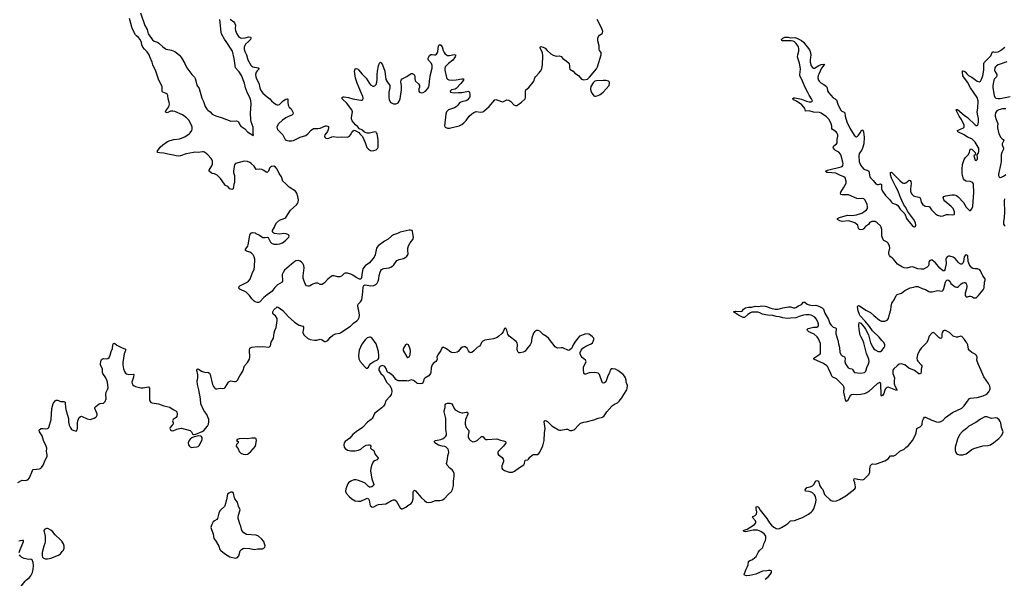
# Model space of a CAD drawing. Header units: inches. Extents: x 1835039 to 2027607, y 642849 to 774141.
# Tile 12 of 113: x 1879225 to 1897143, y 653723 to 663888. Entities that reach past the tile are written whole.
import ezdxf

# ---------------------------------------------------------------- set-up
doc = ezdxf.new("R2010")
doc.units = ezdxf.units.IN
doc.header["$MEASUREMENT"] = 0
for name, color, linetype in [('B8675', 7, 'Continuous'), ('B8685', 7, 'Continuous'), ('B8686', 7, 'Continuous'), ('B8695', 7, 'Continuous'), ('B8696', 7, 'Continuous')]:
    doc.layers.add(name, color=color, linetype=linetype)

msp = doc.modelspace()

# ---------------------------------------------------------------- linework, layer by layer
at = {"layer": 'B8675', "color": 6, "elevation": 400}
for points in [[(1879190, 655466), (1879270, 655509), (1879330, 655504), (1879350, 655506), (1879370, 655514), (1879401, 655550), (1879457, 655683), (1879470, 655702), (1879530, 655712), (1879587, 655713), (1879601, 655719), (1879622, 655738), (1879650, 655782), (1879687, 655873), (1879723, 655937), (1879724, 655970), (1879712, 656030), (1879716, 656090), (1879707, 656130), (1879656, 656230), (1879635, 656315), (1879587, 656390), (1879582, 656418), (1879588, 656432), (1879613, 656447), (1879650, 656450), (1879690, 656444), (1879730, 656446), (1879745, 656455), (1879758, 656470), (1879798, 656610), (1879812, 656810), (1879836, 656904), (1879850, 656930), (1879870, 656951), (1879890, 656962), (1879910, 656964), (1879930, 656960), (1879970, 656942), (1880000, 656942)], [(1880000, 654387), (1879998, 654390), (1879970, 654424), (1879872, 654512), (1879827, 654570), (1879790, 654601), (1879750, 654626), (1879730, 654632), (1879714, 654630), (1879675, 654610), (1879662, 654590), (1879690, 654490), (1879689, 654390), (1879681, 654359), (1879662, 654310), (1879636, 654190), (1879632, 654170), (1879635, 654130), (1879639, 654110), (1879650, 654095), (1879690, 654077), (1879730, 654075), (1879790, 654088), (1879930, 654147), (1879966, 654170), (1880000, 654210)], [(1879218, 654190), (1879226, 654230), (1879296, 654390), (1879294, 654410), (1879270, 654414), (1879210, 654399)], [(1879190, 653356), (1879230, 653347), (1879250, 653347), (1879326, 653370), (1879328, 653390), (1879244, 653444), (1879235, 653455), (1879224, 653510), (1879230, 653550), (1879322, 653670), (1879350, 653698), (1879395, 653730), (1879430, 653771), (1879458, 653830), (1879470, 653890), (1879475, 653950), (1879468, 654008), (1879450, 654059), (1879430, 654072), (1879390, 654068), (1879304, 654084), (1879258, 654110), (1879236, 654130), (1879224, 654150)]]:
    msp.add_lwpolyline(points, dxfattribs=at)
at = {"layer": 'B8685', "color": 6, "elevation": 400}
for points in [[(1880000, 656942), (1880030, 656943), (1880050, 656931), (1880055, 656915), (1880059, 656830), (1880072, 656770), (1880115, 656630), (1880115, 656570), (1880128, 656508), (1880150, 656459), (1880170, 656431), (1880210, 656411), (1880250, 656402), (1880270, 656422), (1880279, 656450), (1880275, 656550), (1880280, 656590), (1880310, 656650), (1880330, 656666), (1880350, 656671), (1880450, 656624), (1880510, 656611), (1880583, 656637), (1880610, 656655), (1880623, 656670), (1880632, 656690), (1880635, 656710), (1880630, 656730), (1880591, 656810), (1880595, 656830), (1880612, 656850), (1880670, 656895), (1880690, 656904), (1880750, 656913), (1880770, 656927), (1880780, 656940), (1880797, 656990), (1880794, 657070), (1880800, 657110), (1880830, 657170), (1880835, 657190), (1880822, 657290), (1880811, 657330), (1880790, 657370), (1880735, 657450), (1880731, 657470), (1880733, 657530), (1880698, 657610), (1880696, 657630), (1880706, 657690), (1880714, 657706), (1880730, 657719), (1880750, 657722), (1880810, 657716), (1880830, 657724), (1880850, 657739), (1880870, 657781), (1880890, 657850), (1880916, 657904), (1880920, 657970), (1880930, 657995), (1880950, 658003), (1880990, 657967), (1881080, 657920), (1881151, 657890), (1881150, 657870), (1881125, 657810), (1881100, 657650), (1881101, 657610), (1881113, 657533), (1881130, 657484), (1881150, 657458), (1881170, 657444), (1881210, 657432), (1881290, 657440), (1881300, 657430), (1881295, 657385), (1881269, 657310), (1881266, 657290), (1881270, 657265), (1881283, 657243), (1881305, 657225), (1881330, 657214), (1881430, 657190), (1881470, 657190), (1881530, 657204), (1881570, 657205), (1881584, 657184), (1881589, 657150), (1881588, 656968), (1881591, 656950), (1881610, 656921), (1881634, 656914), (1881750, 656900), (1881850, 656859), (1881955, 656835), (1882015, 656795), (1882068, 656768), (1882087, 656750), (1882090, 656710), (1882084, 656670), (1882070, 656650), (1882017, 656610), (1882008, 656590), (1882017, 656550), (1882015, 656530), (1882001, 656510), (1881961, 656470), (1881958, 656450), (1881967, 656427), (1881990, 656411), (1882010, 656407), (1882030, 656411), (1882084, 656437), (1882130, 656452), (1882170, 656455), (1882330, 656412), (1882353, 656390), (1882371, 656350), (1882390, 656340), (1882430, 656343), (1882547, 656393), (1882575, 656410), (1882645, 656490), (1882662, 656530), (1882669, 656570), (1882665, 656610), (1882630, 656705), (1882574, 656774), (1882519, 656899), (1882516, 656990), (1882484, 657150), (1882459, 657250), (1882457, 657310), (1882467, 657370), (1882468, 657428), (1882450, 657510), (1882462, 657530), (1882470, 657533), (1882490, 657525), (1882534, 657494), (1882570, 657479), (1882610, 657470), (1882650, 657473), (1882676, 657456), (1882690, 657430), (1882732, 657252), (1882750, 657214), (1882770, 657188), (1882790, 657173), (1882810, 657170), (1882870, 657182), (1882915, 657175), (1882950, 657182), (1882964, 657196), (1883026, 657294), (1883036, 657304), (1883070, 657316), (1883130, 657302), (1883150, 657302), (1883170, 657310), (1883190, 657331), (1883230, 657410), (1883285, 657490), (1883316, 657590), (1883370, 657650), (1883404, 657710), (1883412, 657750), (1883405, 657875), (1883415, 657910), (1883450, 657930), (1883550, 657940), (1883590, 657934), (1883650, 657940), (1883750, 657930), (1883770, 657935), (1883786, 657954), (1883803, 658017), (1883842, 658090), (1883854, 658190), (1883866, 658230), (1883894, 658286), (1883912, 658412), (1883909, 658450), (1883878, 658498), (1883838, 658530), (1883831, 658550), (1883831, 658570), (1883850, 658608), (1883910, 658664), (1883930, 658658), (1884014, 658594), (1884110, 658490), (1884224, 658384), (1884309, 658329), (1884379, 658310), (1884388, 658290), (1884389, 658270), (1884376, 658210), (1884379, 658190), (1884402, 658150), (1884466, 658086), (1884510, 658067), (1884590, 658055), (1884630, 658056), (1884690, 658072), (1884710, 658070), (1884730, 658062), (1884770, 658033), (1884790, 658030), (1884810, 658039), (1884830, 658051), (1884877, 658103), (1884926, 658150), (1884970, 658172), (1885050, 658186), (1885070, 658196), (1885243, 658310), (1885297, 658363), (1885363, 658410), (1885385, 658435), (1885402, 658470), (1885406, 658510), (1885398, 658590), (1885386, 658630), (1885376, 658690), (1885383, 658710), (1885428, 658752), (1885452, 658790), (1885471, 658931), (1885474, 659026), (1885486, 659054), (1885510, 659065), (1885613, 659047), (1885670, 659053), (1885708, 659072), (1885730, 659095), (1885750, 659131), (1885761, 659170), (1885768, 659232), (1885785, 659295), (1885797, 659323), (1885810, 659340), (1885830, 659355), (1885850, 659360), (1885946, 659374), (1885991, 659389), (1886034, 659426), (1886074, 659490), (1886090, 659507), (1886130, 659525), (1886210, 659545), (1886242, 659558), (1886265, 659575), (1886290, 659608), (1886296, 659630), (1886289, 659690), (1886289, 659730), (1886298, 659770), (1886330, 659825), (1886381, 659890), (1886393, 659930), (1886381, 660000)], [(1886099, 660000), (1886030, 659972), (1885990, 659947), (1885930, 659895), (1885864, 659856), (1885749, 659770), (1885730, 659750), (1885720, 659730), (1885695, 659610), (1885674, 659566), (1885590, 659463), (1885510, 659411), (1885470, 659352), (1885457, 659290), (1885444, 659196), (1885430, 659166), (1885410, 659167), (1885350, 659194), (1885290, 659237), (1885250, 659259), (1885190, 659275), (1885150, 659274), (1885130, 659267), (1885080, 659220), (1885050, 659208), (1885010, 659211), (1884950, 659228), (1884914, 659226), (1884890, 659216), (1884831, 659169), (1884770, 659102), (1884730, 659072), (1884707, 659067), (1884690, 659071), (1884650, 659095), (1884610, 659095), (1884570, 659084), (1884535, 659065), (1884510, 659044), (1884490, 659036), (1884470, 659037), (1884447, 659047), (1884426, 659070), (1884400, 659130), (1884386, 659186), (1884383, 659230), (1884400, 659370), (1884394, 659414), (1884377, 659450), (1884355, 659475), (1884330, 659494), (1884290, 659506), (1884250, 659497), (1884230, 659486), (1884170, 659441), (1884042, 659330), (1884017, 659290), (1884004, 659250), (1884010, 659130), (1884003, 659110), (1883918, 659062), (1883870, 659014), (1883816, 658944), (1883730, 658884), (1883668, 658830), (1883590, 658749), (1883570, 658743), (1883550, 658743), (1883510, 658756), (1883490, 658769), (1883450, 658809), (1883407, 658867), (1883347, 658927), (1883230, 658982), (1883214, 659010), (1883217, 659030), (1883230, 659043), (1883355, 659105), (1883390, 659132), (1883416, 659164), (1883455, 659270), (1883490, 659350), (1883500, 659390), (1883503, 659530), (1883492, 659572), (1883474, 659610), (1883442, 659642), (1883410, 659658), (1883354, 659674), (1883332, 659690), (1883337, 659710), (1883374, 659766), (1883384, 659790), (1883412, 659968), (1883424, 659996), (1883428, 660000)], [(1883524, 660000), (1883590, 659969), (1883650, 659926), (1883690, 659922), (1883730, 659931), (1883745, 659925), (1883790, 659838), (1883810, 659821), (1883850, 659804), (1883910, 659802), (1883959, 659810), (1884010, 659829), (1884064, 659870), (1884122, 659930), (1884127, 659950), (1884121, 659970), (1884115, 659975), (1884075, 659990), (1884030, 659997), (1883950, 659984), (1883859, 660000)], [(1890000, 657535), (1889990, 657534), (1889969, 657511), (1889956, 657464), (1889929, 657410), (1889918, 657370), (1889890, 657296), (1889870, 657277), (1889850, 657275), (1889830, 657281), (1889823, 657290), (1889776, 657430), (1889766, 657446), (1889753, 657453), (1889724, 657464), (1889690, 657468), (1889590, 657459), (1889530, 657436), (1889510, 657436), (1889492, 657450), (1889484, 657530), (1889486, 657570), (1889528, 657650), (1889533, 657670), (1889524, 657690), (1889461, 657741), (1889443, 657763), (1889426, 657806), (1889425, 657830), (1889444, 657876), (1889474, 657910), (1889530, 657949), (1889622, 657990), (1889648, 658010), (1889662, 658030), (1889675, 658070), (1889670, 658090), (1889650, 658115), (1889610, 658149), (1889583, 658163), (1889530, 658174), (1889412, 658128), (1889339, 658041), (1889296, 657970), (1889270, 657909), (1889230, 657872), (1889210, 657867), (1889110, 657916), (1889081, 657919), (1889010, 657912), (1888990, 657920), (1888970, 657937), (1888851, 658091), (1888810, 658124), (1888750, 658161), (1888705, 658210), (1888690, 658220), (1888658, 658230), (1888630, 658230), (1888593, 658210), (1888575, 658185), (1888542, 658098), (1888535, 658010), (1888513, 657970), (1888470, 657921), (1888423, 657857), (1888385, 657835), (1888330, 657824), (1888310, 657828), (1888296, 657836), (1888282, 657862), (1888278, 657890), (1888285, 657970), (1888277, 658010), (1888262, 658030), (1888130, 658130), (1888107, 658167), (1888090, 658239), (1888070, 658276), (1888050, 658266), (1888023, 658210), (1888000, 658180), (1887947, 658130), (1887913, 658107), (1887850, 658079), (1887690, 658054), (1887650, 658037), (1887628, 658012), (1887610, 657970), (1887593, 657950), (1887550, 657923), (1887490, 657860), (1887450, 657830), (1887430, 657828), (1887410, 657838), (1887390, 657864), (1887366, 657910), (1887350, 657925), (1887330, 657933), (1887310, 657935), (1887285, 657930), (1887250, 657908), (1887207, 657850), (1887183, 657837), (1887130, 657825), (1887090, 657829), (1887070, 657835), (1886990, 657896), (1886930, 657929), (1886907, 657913), (1886886, 657870), (1886833, 657790), (1886818, 657750), (1886819, 657710), (1886813, 657690), (1886797, 657670), (1886750, 657634), (1886730, 657609), (1886711, 657550), (1886707, 657470), (1886703, 657450), (1886670, 657408), (1886596, 657364), (1886588, 657350), (1886570, 657290), (1886550, 657268), (1886510, 657261), (1886466, 657266), (1886450, 657273), (1886410, 657309), (1886390, 657321), (1886350, 657333), (1886290, 657313), (1886270, 657317), (1886110, 657314), (1886086, 657326), (1886070, 657342), (1886053, 657370), (1886019, 657410), (1885950, 657462), (1885916, 657476), (1885903, 657503), (1885899, 657530), (1885870, 657575), (1885830, 657595), (1885790, 657582), (1885770, 657566), (1885761, 657530), (1885763, 657510), (1885798, 657450), (1885847, 657407), (1885901, 657290), (1885955, 657235), (1885978, 657198), (1885988, 657168), (1885995, 657115), (1885993, 657090), (1885986, 657070), (1885962, 657030), (1885888, 656950), (1885867, 656890), (1885846, 656854), (1885815, 656825), (1885688, 656730), (1885673, 656710), (1885654, 656650), (1885642, 656630), (1885622, 656610), (1885553, 656567), (1885464, 656470), (1885350, 656391), (1885290, 656337), (1885230, 656272), (1885150, 656213), (1885132, 656190), (1885123, 656150), (1885129, 656110), (1885145, 656085), (1885192, 656052), (1885250, 656040), (1885330, 656045), (1885390, 656057), (1885430, 656073), (1885490, 656121), (1885530, 656144), (1885570, 656153), (1885592, 656152), (1885605, 656145), (1885612, 656130), (1885611, 656090), (1885627, 656070), (1885650, 656062), (1885669, 656049), (1885689, 655990), (1885705, 655965), (1885738, 655930), (1885746, 655910), (1885740, 655890), (1885730, 655881), (1885679, 655861), (1885657, 655843), (1885630, 655785), (1885612, 655730), (1885611, 655670), (1885634, 655534), (1885669, 655430), (1885662, 655410), (1885633, 655390), (1885610, 655382), (1885590, 655383), (1885570, 655394), (1885512, 655452), (1885490, 655467), (1885390, 655502), (1885350, 655512), (1885308, 655512), (1885248, 655490), (1885210, 655462), (1885198, 655442), (1885160, 655350), (1885152, 655310), (1885167, 655270), (1885219, 655210), (1885270, 655167), (1885330, 655133), (1885390, 655124), (1885430, 655127), (1885550, 655180), (1885570, 655171), (1885583, 655143), (1885595, 655075), (1885604, 655050), (1885630, 655025), (1885650, 655020), (1885670, 655022), (1885725, 655055), (1885754, 655067), (1885890, 655081), (1885990, 655139), (1886030, 655152), (1886050, 655149), (1886073, 655133), (1886150, 655007), (1886170, 654987), (1886190, 654987), (1886250, 655015), (1886290, 655050), (1886350, 655085), (1886370, 655110), (1886386, 655170), (1886387, 655293), (1886391, 655309), (1886410, 655324), (1886430, 655315), (1886530, 655193), (1886590, 655137), (1886630, 655110), (1886670, 655104), (1886710, 655110), (1886790, 655140), (1886870, 655136), (1886916, 655150), (1886952, 655170), (1886970, 655185), (1887021, 655250), (1887080, 655300), (1887102, 655338), (1887119, 655410), (1887118, 655482), (1887133, 655587), (1887133, 655633), (1887114, 655674), (1887095, 655695), (1887050, 655727), (1887004, 655784), (1886994, 655810), (1886995, 655830), (1887013, 655890), (1887016, 655950), (1887033, 656010), (1887031, 656051), (1887023, 656070), (1886988, 656110), (1886962, 656122), (1886910, 656128), (1886847, 656147), (1886780, 656190), (1886768, 656210), (1886778, 656222), (1886794, 656230), (1886890, 656248), (1886930, 656265), (1886964, 656290), (1886981, 656310), (1886990, 656330), (1886990, 656358), (1886978, 656430), (1886982, 656530), (1886979, 656630), (1886951, 656750), (1886952, 656770), (1886970, 656830), (1886970, 656882), (1886982, 656898), (1887013, 656907), (1887050, 656908), (1887090, 656895), (1887109, 656869), (1887134, 656810), (1887149, 656790), (1887230, 656748), (1887270, 656734), (1887290, 656734), (1887350, 656748), (1887370, 656744), (1887377, 656737), (1887378, 656710), (1887340, 656610), (1887331, 656551), (1887333, 656530), (1887350, 656470), (1887396, 656410), (1887400, 656390), (1887385, 656330), (1887388, 656290), (1887409, 656250), (1887430, 656229), (1887470, 656208), (1887510, 656210), (1887550, 656231), (1887630, 656303), (1887642, 656302), (1887650, 656302), (1887690, 656261), (1887710, 656250), (1887730, 656248), (1887910, 656263), (1887976, 656236), (1888030, 656225), (1888064, 656210), (1888070, 656190), (1888060, 656170), (1888028, 656130), (1887933, 656030), (1887925, 656010), (1887927, 655990), (1887939, 655970), (1887981, 655941), (1888002, 655922), (1888022, 655890), (1888028, 655870), (1888027, 655850), (1888001, 655770), (1888000, 655730), (1888011, 655710), (1888050, 655683), (1888130, 655656), (1888150, 655653), (1888190, 655657), (1888230, 655673), (1888318, 655742), (1888397, 655790), (1888411, 655810), (1888417, 655850), (1888425, 655870), (1888470, 655878), (1888486, 655894), (1888510, 655930), (1888550, 655966), (1888570, 655974), (1888630, 655973), (1888650, 655978), (1888670, 655993), (1888690, 656019), (1888744, 656136), (1888771, 656230), (1888773, 656370), (1888786, 656450), (1888784, 656490), (1888768, 656570), (1888776, 656590), (1888790, 656596), (1888810, 656590), (1888830, 656578), (1888910, 656499), (1889030, 656423), (1889050, 656417), (1889070, 656418), (1889170, 656438), (1889195, 656435), (1889234, 656414), (1889270, 656411), (1889310, 656423), (1889330, 656436), (1889393, 656510), (1889433, 656547), (1889490, 656566), (1889533, 656573), (1889670, 656609), (1889750, 656638), (1889830, 656657), (1889859, 656681), (1889912, 656750), (1890000, 656853)], [(1880000, 654210), (1880023, 654237), (1880037, 654270), (1880036, 654310), (1880025, 654350), (1880000, 654387)]]:
    msp.add_lwpolyline(points, dxfattribs=at)
for points in [[(1885590, 658113), (1885550, 658099), (1885510, 658064), (1885450, 657981), (1885404, 657876), (1885388, 657770), (1885395, 657715), (1885419, 657670), (1885510, 657564), (1885530, 657547), (1885550, 657547), (1885570, 657567), (1885585, 657595), (1885614, 657630), (1885670, 657668), (1885739, 657701), (1885749, 657711), (1885759, 657730), (1885761, 657770), (1885754, 657850), (1885711, 657990), (1885630, 658097), (1885610, 658109)], [(1886270, 657984), (1886247, 657970), (1886211, 657910), (1886204, 657890), (1886205, 657870), (1886270, 657752), (1886290, 657742), (1886310, 657752), (1886329, 657790), (1886334, 657870), (1886326, 657910), (1886299, 657970), (1886290, 657979)], [(1882483, 656317), (1882400, 656300), (1882359, 656281), (1882325, 656255), (1882307, 656233), (1882292, 656190), (1882298, 656150), (1882310, 656131), (1882330, 656113), (1882350, 656106), (1882390, 656108), (1882450, 656114), (1882470, 656121), (1882495, 656145), (1882544, 656250), (1882544, 656284), (1882527, 656307)], [(1883450, 656274), (1883370, 656262), (1883310, 656269), (1883217, 656263), (1883182, 656250), (1883172, 656230), (1883202, 656210), (1883202, 656190), (1883170, 656155), (1883164, 656130), (1883198, 656078), (1883221, 656030), (1883250, 656000), (1883290, 655981), (1883330, 655974), (1883370, 655983), (1883390, 655995), (1883430, 656032), (1883513, 656130), (1883537, 656230), (1883530, 656262), (1883522, 656270), (1883510, 656273)], [(1883070, 655293), (1883030, 655275), (1883007, 655253), (1882990, 655150), (1882958, 655042), (1882950, 655027), (1882890, 654978), (1882869, 654950), (1882850, 654909), (1882826, 654814), (1882810, 654795), (1882770, 654771), (1882748, 654750), (1882717, 654690), (1882706, 654650), (1882714, 654610), (1882746, 654530), (1882760, 654450), (1882790, 654410), (1882847, 654307), (1882869, 654250), (1882885, 654230), (1882954, 654174), (1883020, 654130), (1883050, 654116), (1883150, 654090), (1883190, 654102), (1883210, 654133), (1883238, 654222), (1883262, 654250), (1883290, 654268), (1883310, 654272), (1883410, 654266), (1883490, 654250), (1883558, 654258), (1883641, 654259), (1883670, 654270), (1883683, 654290), (1883689, 654311), (1883682, 654350), (1883665, 654390), (1883624, 654443), (1883571, 654491), (1883530, 654510), (1883350, 654522), (1883301, 654550), (1883265, 654590), (1883247, 654670), (1883235, 654695), (1883201, 654810), (1883200, 654830), (1883205, 654870), (1883233, 654950), (1883236, 654970), (1883231, 654990), (1883207, 655027), (1883190, 655107), (1883141, 655170), (1883132, 655190), (1883113, 655273), (1883092, 655292)]]:
    msp.add_lwpolyline(points, close=True, dxfattribs=at)
at = {"layer": 'B8686', "color": 6, "elevation": 400}
for points in [[(1883859, 660000), (1883850, 660002), (1883834, 660014), (1883827, 660030), (1883827, 660050), (1883861, 660110), (1883874, 660150), (1883899, 660190), (1883950, 660237), (1884050, 660276), (1884071, 660289), (1884150, 660424), (1884260, 660520), (1884278, 660542), (1884294, 660570), (1884299, 660610), (1884289, 660669), (1884270, 660729), (1884246, 660766), (1884130, 660840), (1884070, 660900), (1884011, 660950), (1883988, 661030), (1883947, 661090), (1883910, 661165), (1883882, 661202), (1883850, 661221), (1883810, 661217), (1883790, 661207), (1883770, 661184), (1883750, 661130), (1883730, 661106), (1883710, 661113), (1883666, 661146), (1883630, 661160), (1883590, 661165), (1883530, 661162), (1883490, 661220), (1883437, 661270), (1883410, 661290), (1883370, 661306), (1883308, 661312), (1883149, 661271), (1883133, 661247), (1883125, 661215), (1883117, 661130), (1883118, 661110), (1883131, 661050), (1883132, 660928), (1883119, 660890), (1883117, 660850), (1883110, 660813), (1883090, 660795), (1883050, 660813), (1883013, 660853), (1882970, 660873), (1882950, 660892), (1882879, 660999), (1882817, 661057), (1882770, 661085), (1882730, 661092), (1882710, 661100), (1882670, 661130), (1882670, 661150), (1882711, 661210), (1882731, 661250), (1882735, 661270), (1882733, 661313), (1882723, 661343), (1882710, 661363), (1882648, 661430), (1882590, 661475), (1882570, 661481), (1882550, 661482), (1882471, 661469), (1882415, 661475), (1882390, 661473), (1882255, 661445), (1882150, 661409), (1882110, 661402), (1882072, 661408), (1882023, 661423), (1881919, 661439), (1881850, 661458), (1881770, 661463), (1881738, 661470), (1881729, 661490), (1881784, 661570), (1881830, 661612), (1881912, 661670), (1881963, 661690), (1882030, 661709), (1882130, 661717), (1882150, 661723), (1882230, 661756), (1882310, 661813), (1882330, 661830), (1882358, 661870), (1882365, 661895), (1882363, 661930), (1882349, 661970), (1882300, 662060), (1882263, 662103), (1882190, 662158), (1882050, 662215), (1882010, 662226), (1881970, 662223), (1881910, 662196), (1881890, 662198), (1881876, 662210), (1881884, 662230), (1881936, 662304), (1881949, 662350), (1881945, 662390), (1881924, 662450), (1881923, 662510), (1881910, 662534), (1881890, 662547), (1881829, 662570), (1881820, 662580), (1881816, 662596), (1881819, 662650), (1881815, 662670), (1881759, 662790), (1881703, 662950), (1881650, 663066), (1881637, 663117), (1881592, 663210), (1881580, 663250), (1881545, 663305), (1881496, 663350), (1881465, 663390), (1881450, 663430), (1881442, 663470), (1881416, 663530), (1881386, 663566), (1881350, 663592), (1881330, 663615), (1881289, 663690), (1881266, 663750), (1881221, 663910)], [(1881421, 664010), (1881503, 663783), (1881543, 663710), (1881554, 663654), (1881564, 663630), (1881640, 663520), (1881670, 663498), (1881730, 663476), (1881759, 663459), (1881830, 663392), (1881870, 663362), (1881892, 663352), (1881990, 663335), (1882048, 663308), (1882130, 663240), (1882171, 663191), (1882230, 663093), (1882268, 663010), (1882356, 662890), (1882403, 662843), (1882417, 662817), (1882439, 662750), (1882450, 662698), (1882490, 662635), (1882542, 662462), (1882570, 662398), (1882599, 662310), (1882630, 662259), (1882650, 662240), (1882693, 662210), (1882730, 662170), (1882761, 662150), (1882810, 662130), (1882910, 662104), (1883070, 662043), (1883170, 662048), (1883198, 662038), (1883209, 662029), (1883232, 661972), (1883250, 661951), (1883319, 661899), (1883370, 661845), (1883465, 661785), (1883470, 661774), (1883478, 661790), (1883474, 661814), (1883471, 661930), (1883440, 662030), (1883431, 662071), (1883426, 662186), (1883437, 662350), (1883430, 662419), (1883410, 662473), (1883368, 662548), (1883334, 662650), (1883318, 662730), (1883263, 662870), (1883221, 662941), (1883153, 663010), (1883130, 663181), (1883095, 663315), (1882984, 663490), (1882950, 663532), (1882900, 663630), (1882890, 663661), (1882865, 663890)], [(1883056, 663896), (1883119, 663850), (1883136, 663830), (1883150, 663790), (1883145, 663730), (1883152, 663690), (1883175, 663630), (1883205, 663585), (1883240, 663560), (1883270, 663553), (1883325, 663555), (1883393, 663573), (1883422, 663570), (1883430, 663562), (1883433, 663550), (1883425, 663530), (1883388, 663490), (1883336, 663444), (1883319, 663421), (1883310, 663390), (1883312, 663350), (1883324, 663310), (1883354, 663250), (1883376, 663156), (1883430, 663061), (1883450, 663041), (1883470, 663030), (1883567, 663010), (1883576, 662996), (1883578, 662990), (1883544, 662956), (1883526, 662930), (1883518, 662890), (1883523, 662850), (1883533, 662810), (1883579, 662730), (1883594, 662650), (1883609, 662610), (1883630, 662575), (1883651, 662551), (1883730, 662483), (1883775, 662450), (1883810, 662409), (1883850, 662372), (1883890, 662344), (1883910, 662336), (1883930, 662338), (1883950, 662347), (1884022, 662410), (1884070, 662443), (1884090, 662450), (1884103, 662443), (1884107, 662427), (1884103, 662390), (1884112, 662330), (1884130, 662296), (1884164, 662264), (1884180, 662240), (1884200, 662190), (1884198, 662170), (1884176, 662150), (1884130, 662135), (1884070, 662102), (1884010, 662058), (1883937, 661990), (1883910, 661950), (1883905, 661930), (1883908, 661910), (1883919, 661890), (1884016, 661790), (1884055, 661710), (1884074, 661694), (1884124, 661684), (1884170, 661684), (1884210, 661692), (1884330, 661749), (1884430, 661782), (1884468, 661812), (1884530, 661880), (1884570, 661906), (1884591, 661909), (1884650, 661906), (1884690, 661912), (1884790, 661957), (1884810, 661958), (1884830, 661948), (1884843, 661930), (1884843, 661923), (1884837, 661890), (1884825, 661855), (1884780, 661790), (1884773, 661770), (1884776, 661750), (1884793, 661733), (1884827, 661727), (1884849, 661730), (1884905, 661755), (1884930, 661760), (1885010, 661751), (1885090, 661758), (1885190, 661752), (1885227, 661770), (1885247, 661790), (1885267, 661833), (1885290, 661862), (1885310, 661876), (1885330, 661874), (1885398, 661838), (1885416, 661810), (1885461, 661761), (1885512, 661652), (1885544, 661564), (1885570, 661531), (1885607, 661507), (1885630, 661503), (1885670, 661506), (1885710, 661522), (1885736, 661544), (1885747, 661570), (1885746, 661710), (1885729, 661809), (1885720, 661830), (1885710, 661840), (1885690, 661848), (1885590, 661826), (1885550, 661825), (1885530, 661830), (1885502, 661842), (1885450, 661885), (1885410, 661901), (1885370, 661946), (1885335, 661975), (1885278, 662050), (1885263, 662083), (1885261, 662110), (1885279, 662210), (1885277, 662230), (1885268, 662250), (1885172, 662372), (1885110, 662428), (1885094, 662450), (1885093, 662470), (1885110, 662483), (1885130, 662484), (1885210, 662472), (1885289, 662449), (1885430, 662421), (1885450, 662422), (1885472, 662430), (1885478, 662462), (1885472, 662490), (1885443, 662543), (1885398, 662658), (1885364, 662730), (1885335, 662825), (1885320, 662950), (1885330, 662994), (1885350, 663002), (1885370, 662992), (1885390, 662974), (1885455, 662895), (1885530, 662824), (1885589, 662729), (1885610, 662704), (1885650, 662679), (1885670, 662678), (1885690, 662686), (1885710, 662710), (1885724, 662750), (1885732, 662808), (1885731, 662889), (1885736, 662950), (1885754, 663050), (1885770, 663094), (1885790, 663115), (1885805, 663105), (1885826, 663066), (1885870, 662950), (1885890, 662798), (1885907, 662767), (1885962, 662690), (1885963, 662650), (1885943, 662570), (1885941, 662481), (1885947, 662430), (1885970, 662390), (1885990, 662374), (1886030, 662354), (1886070, 662355), (1886090, 662362), (1886110, 662375), (1886133, 662407), (1886151, 662450), (1886172, 662612), (1886170, 662690), (1886159, 662750), (1886166, 662790), (1886186, 662810), (1886268, 662852), (1886330, 662898), (1886350, 662906), (1886370, 662906), (1886390, 662899), (1886410, 662879), (1886416, 662850), (1886415, 662810), (1886423, 662783), (1886430, 662769), (1886482, 662722), (1886500, 662690), (1886499, 662661), (1886490, 662628), (1886486, 662590), (1886499, 662570), (1886530, 662555), (1886570, 662564), (1886610, 662590), (1886650, 662638), (1886670, 662666), (1886677, 662690), (1886683, 662770), (1886699, 662890), (1886730, 663004), (1886732, 663030), (1886730, 663053), (1886717, 663090), (1886665, 663150), (1886658, 663170), (1886660, 663190), (1886683, 663237), (1886706, 663254), (1886730, 663254), (1886773, 663247), (1886791, 663249), (1886810, 663259), (1886830, 663290), (1886836, 663310), (1886845, 663415), (1886850, 663424), (1886870, 663437), (1886890, 663425), (1886910, 663397), (1886930, 663330), (1886949, 663289), (1886970, 663262), (1886990, 663248), (1887010, 663238), (1887045, 663235), (1887130, 663255), (1887154, 663250), (1887156, 663230), (1887150, 663210), (1887110, 663150), (1887027, 663093), (1886970, 663030), (1886961, 662999), (1886960, 662970), (1886990, 662835), (1886998, 662818), (1887010, 662806), (1887036, 662796), (1887110, 662789), (1887170, 662792), (1887272, 662812), (1887303, 662810), (1887300, 662790), (1887254, 662726), (1887170, 662636), (1887150, 662623), (1887085, 662610), (1887070, 662601), (1887056, 662590), (1887065, 662570), (1887130, 662555), (1887210, 662562), (1887270, 662560), (1887390, 662586), (1887410, 662571), (1887417, 662523), (1887417, 662490), (1887409, 662470), (1887370, 662423), (1887350, 662413), (1887290, 662402), (1887251, 662389), (1887228, 662372), (1887197, 662330), (1887170, 662304), (1887135, 662285), (1887028, 662250), (1886990, 662212), (1886977, 662170), (1886958, 661958), (1886970, 661930), (1887010, 661917), (1887050, 661916), (1887096, 661924), (1887222, 661958), (1887270, 661980), (1887310, 662012), (1887350, 662056), (1887406, 662130), (1887450, 662174), (1887490, 662202), (1887530, 662217), (1887610, 662205), (1887650, 662213), (1887670, 662224), (1887770, 662310), (1887871, 662429), (1887890, 662433), (1887910, 662430), (1888010, 662396), (1888030, 662399), (1888090, 662427), (1888126, 662426), (1888162, 662402), (1888219, 662339), (1888250, 662326), (1888270, 662327), (1888290, 662336), (1888358, 662390), (1888423, 662450), (1888432, 662470), (1888428, 662590), (1888435, 662610), (1888490, 662655), (1888567, 662750), (1888580, 662770), (1888600, 662830), (1888613, 662850), (1888681, 662919), (1888704, 662950), (1888726, 662994), (1888738, 663070), (1888747, 663227), (1888736, 663290), (1888694, 663370), (1888697, 663390), (1888710, 663398), (1888750, 663390), (1888785, 663370), (1888822, 663330), (1888890, 663269), (1888930, 663241), (1888990, 663226), (1889050, 663228), (1889076, 663216), (1889110, 663183), (1889170, 663141), (1889206, 663106), (1889222, 663082), (1889233, 663050), (1889231, 663010), (1889236, 662990), (1889299, 662950), (1889330, 662915), (1889395, 662870), (1889450, 662808), (1889470, 662797), (1889490, 662795), (1889556, 662804), (1889597, 662843), (1889724, 662996), (1889740, 663030), (1889809, 663251), (1889805, 663290), (1889775, 663330), (1889767, 663350), (1889773, 663410), (1889746, 663506), (1889743, 663550), (1889757, 663583), (1889776, 663604), (1889823, 663637), (1889833, 663650), (1889837, 663670), (1889817, 663730), (1889736, 663890)], [(1883428, 660000), (1883433, 660007), (1883449, 660011), (1883470, 660013), (1883510, 660007), (1883524, 660000)], [(1886381, 660000), (1886376, 660036), (1886365, 660050), (1886339, 660059), (1886310, 660057), (1886150, 660021), (1886099, 660000)]]:
    msp.add_lwpolyline(points, dxfattribs=at)
msp.add_lwpolyline([(1889850, 662782), (1889724, 662776), (1889690, 662769), (1889659, 662741), (1889616, 662670), (1889610, 662630), (1889618, 662590), (1889642, 662542), (1889670, 662504), (1889690, 662495), (1889710, 662494), (1889750, 662507), (1889790, 662529), (1889842, 662570), (1889949, 662690), (1889961, 662730), (1889957, 662750), (1889939, 662770), (1889890, 662781)], close=True, dxfattribs=at)
at = {"layer": 'B8695', "color": 6}
for points, elevation in [([(1892792, 653710), (1892848, 653750), (1892882, 653790), (1892908, 653830), (1892907, 653850), (1892898, 653858), (1892884, 653864), (1892850, 653864), (1892823, 653857), (1892742, 653850), (1892619, 653801), (1892510, 653773), (1892451, 653771), (1892420, 653780), (1892409, 653789), (1892412, 653810), (1892443, 653890), (1892470, 653938), (1892482, 653970), (1892489, 654031), (1892510, 654048), (1892550, 654060), (1892567, 654070), (1892630, 654122), (1892665, 654190), (1892690, 654229), (1892740, 654280), (1892756, 654304), (1892768, 654352), (1892795, 654410), (1892806, 654450), (1892803, 654490), (1892791, 654510), (1892771, 654530), (1892713, 654573), (1892650, 654597), (1892630, 654600), (1892570, 654597), (1892430, 654570), (1892410, 654576), (1892393, 654590), (1892462, 654618), (1892595, 654705), (1892619, 654730), (1892622, 654750), (1892616, 654770), (1892561, 654830), (1892574, 654850), (1892610, 654864), (1892634, 654890), (1892639, 654930), (1892626, 654990), (1892630, 655026), (1892650, 655032), (1892670, 655018), (1892701, 654961), (1892824, 654810), (1892870, 654733), (1892907, 654690), (1892950, 654651), (1892970, 654639), (1892990, 654629), (1893030, 654626), (1893051, 654630), (1893090, 654648), (1893180, 654700), (1893212, 654728), (1893250, 654770), (1893324, 654776), (1893470, 654829), (1893578, 654890), (1893630, 654928), (1893650, 654950), (1893674, 654990), (1893713, 655107), (1893719, 655150), (1893706, 655210), (1893690, 655241), (1893650, 655281), (1893630, 655292), (1893590, 655305), (1893530, 655308), (1893525, 655310), (1893517, 655330), (1893550, 655373), (1893610, 655385), (1893650, 655403), (1893665, 655415), (1893683, 655437), (1893709, 655491), (1893722, 655498), (1893730, 655502), (1893750, 655498), (1893759, 655490), (1893786, 655406), (1893809, 655369), (1893838, 655338), (1893873, 655250), (1893890, 655227), (1893970, 655156), (1893990, 655141), (1894030, 655129), (1894090, 655135), (1894144, 655156), (1894258, 655222), (1894422, 655350), (1894434, 655370), (1894437, 655390), (1894423, 655463), (1894407, 655510), (1894410, 655533), (1894430, 655539), (1894470, 655527), (1894570, 655512), (1894590, 655526), (1894670, 655606), (1894693, 655650), (1894693, 655710), (1894701, 655750), (1894710, 655774), (1894730, 655800), (1894750, 655805), (1894790, 655801), (1894816, 655804), (1894970, 655860), (1895030, 655900), (1895069, 655951), (1895130, 655954), (1895170, 655970), (1895244, 656036), (1895321, 656070), (1895350, 656102), (1895399, 656141), (1895471, 656229), (1895526, 656334), (1895539, 656370), (1895551, 656449), (1895570, 656464), (1895610, 656478), (1895639, 656510), (1895647, 656530), (1895656, 656590), (1895670, 656625), (1895690, 656658), (1895710, 656655), (1895822, 656602), (1895910, 656571), (1895950, 656567), (1895985, 656575), (1896023, 656597), (1896071, 656650), (1896197, 656743), (1896370, 656819), (1896410, 656859), (1896470, 656949), (1896510, 656997), (1896530, 657003), (1896650, 657014), (1896758, 657042), (1896824, 657076), (1896863, 657117), (1896880, 657150), (1896884, 657170), (1896886, 657190), (1896881, 657221), (1896857, 657270), (1896811, 657330), (1896773, 657390), (1896718, 657518), (1896665, 657625), (1896645, 657690), (1896646, 657750), (1896637, 657777), (1896610, 657800), (1896549, 657829), (1896507, 657870), (1896493, 657893), (1896476, 657970), (1896459, 658010), (1896421, 658070), (1896370, 658122), (1896350, 658127), (1896290, 658112), (1896270, 658112), (1896230, 658121), (1896210, 658132), (1896150, 658188), (1896110, 658216), (1896070, 658234), (1896050, 658233), (1896030, 658226), (1896010, 658197), (1896004, 658170), (1896007, 658110), (1896002, 658098), (1895990, 658087), (1895970, 658092), (1895950, 658105), (1895870, 658185), (1895850, 658194), (1895829, 658190), (1895777, 658130), (1895749, 658050), (1895726, 658010), (1895630, 657911), (1895600, 657870), (1895564, 657790), (1895550, 657730), (1895560, 657690), (1895570, 657672), (1895630, 657610), (1895641, 657590), (1895641, 657570), (1895630, 657530), (1895627, 657470), (1895624, 657456), (1895616, 657444), (1895590, 657444), (1895510, 657503), (1895404, 657544), (1895330, 657605), (1895310, 657616), (1895270, 657626), (1895230, 657619), (1895190, 657592), (1895130, 657535), (1895116, 657510), (1895113, 657490), (1895117, 657450), (1895146, 657370), (1895136, 657310), (1895140, 657260), (1895155, 657215), (1895190, 657148), (1895171, 657149), (1895110, 657170), (1895050, 657197), (1895030, 657201), (1895010, 657196), (1894990, 657183), (1894976, 657164), (1894960, 657130), (1894950, 657088), (1894930, 657054), (1894910, 657038), (1894901, 657050), (1894899, 657070), (1894895, 657255), (1894890, 657275), (1894870, 657287), (1894830, 657263), (1894678, 657122), (1894642, 657098), (1894590, 657079), (1894530, 657066), (1894450, 657061), (1894390, 657068), (1894359, 657061), (1894339, 657041), (1894290, 656950), (1894270, 656942), (1894251, 656971), (1894233, 657053), (1894224, 657110), (1894227, 657190), (1894222, 657210), (1894209, 657230), (1894091, 657351), (1894024, 657384), (1894002, 657402), (1893980, 657470), (1893950, 657525), (1893931, 657570), (1893911, 657590), (1893853, 657633), (1893679, 657710), (1893677, 657730), (1893770, 657790), (1893789, 657810), (1893795, 657825), (1893799, 657850), (1893795, 657930), (1893798, 657998), (1893762, 658082), (1893737, 658117), (1893683, 658163), (1893587, 658210), (1893564, 658230), (1893556, 658250), (1893574, 658266), (1893670, 658292), (1893730, 658292), (1893758, 658310), (1893763, 658330), (1893761, 658350), (1893750, 658387), (1893718, 658442), (1893692, 658472), (1893626, 658510), (1893590, 658518), (1893530, 658518), (1893490, 658512), (1893410, 658488), (1893350, 658463), (1893250, 658457), (1893190, 658448), (1893110, 658463), (1893050, 658480), (1892990, 658487), (1892928, 658508), (1892832, 658512), (1892770, 658522), (1892742, 658530), (1892695, 658555), (1892663, 658563), (1892574, 658566), (1892550, 658563), (1892527, 658553), (1892478, 658522), (1892412, 658470), (1892390, 658469), (1892303, 658510), (1892217, 658570), (1892230, 658579), (1892250, 658582), (1892350, 658575), (1892370, 658586), (1892399, 658621), (1892430, 658644), (1892490, 658657), (1892550, 658659), (1892610, 658676), (1892670, 658671), (1892730, 658681), (1892790, 658677), (1892818, 658670), (1892896, 658636), (1892970, 658619), (1893030, 658622), (1893110, 658645), (1893218, 658662), (1893250, 658662), (1893307, 658647), (1893330, 658646), (1893350, 658653), (1893396, 658684), (1893452, 658708), (1893490, 658750), (1893510, 658748), (1893553, 658713), (1893590, 658698), (1893650, 658687), (1893711, 658691), (1893770, 658676), (1893826, 658646), (1893850, 658621), (1893876, 658550), (1893942, 658430), (1893970, 658359), (1893990, 658331), (1894030, 658291), (1894070, 658278), (1894081, 658270), (1894084, 658250), (1894075, 658205), (1894074, 658170), (1894116, 658056), (1894125, 657990), (1894145, 657925), (1894152, 657832), (1894172, 657790), (1894190, 657772), (1894233, 657753), (1894249, 657730), (1894238, 657670), (1894250, 657627), (1894304, 657550), (1894330, 657539), (1894372, 657532), (1894383, 657523), (1894396, 657490), (1894418, 657470), (1894470, 657459), (1894530, 657457), (1894601, 657470), (1894621, 657490), (1894642, 657558), (1894674, 657626), (1894683, 657670), (1894675, 657710), (1894635, 657815), (1894588, 658010), (1894570, 658057), (1894535, 658110), (1894522, 658150), (1894504, 658250), (1894497, 658323), (1894496, 658350), (1894502, 658370), (1894510, 658375), (1894530, 658363), (1894594, 658294), (1894619, 658259), (1894672, 658152), (1894708, 658010), (1894750, 657931), (1894770, 657900), (1894790, 657882), (1894850, 657850), (1894870, 657848), (1894890, 657853), (1894913, 657870), (1894959, 657921), (1894970, 657950), (1894970, 657970), (1894951, 658011), (1894911, 658051), (1894863, 658110), (1894746, 658226), (1894690, 658304), (1894610, 658403), (1894519, 658499), (1894505, 658525), (1894486, 658590), (1894472, 658668), (1894481, 658679), (1894490, 658685), (1894510, 658680), (1894623, 658603), (1894710, 658562), (1894767, 658507), (1894870, 658423), (1894910, 658405), (1894970, 658404), (1895010, 658423), (1895035, 658450), (1895052, 658528), (1895079, 658610), (1895082, 658670), (1895099, 658730), (1895138, 658790), (1895173, 658867), (1895195, 658885), (1895270, 658913), (1895330, 658962), (1895370, 658978), (1895430, 659010), (1895490, 659019), (1895530, 659032), (1895570, 659032), (1895650, 658995), (1895710, 658977), (1895770, 658942), (1895790, 658936), (1895830, 658933), (1895930, 658961), (1896010, 658950), (1896022, 658958), (1896032, 658968), (1896045, 658995), (1896070, 659111), (1896083, 659137), (1896095, 659150), (1896110, 659154), (1896130, 659147), (1896149, 659130), (1896172, 659090), (1896250, 659029), (1896270, 659021), (1896290, 659022), (1896310, 659030), (1896360, 659080), (1896390, 659099), (1896410, 659106), (1896424, 659104), (1896438, 659098), (1896450, 659084), (1896459, 659059), (1896462, 659030), (1896457, 658990), (1896429, 658910), (1896430, 658870), (1896450, 658844), (1896470, 658842), (1896510, 658857), (1896530, 658857), (1896551, 658851), (1896590, 658828), (1896610, 658824), (1896630, 658826), (1896670, 658862), (1896760, 658970), (1896776, 659010), (1896784, 659110), (1896796, 659150), (1896793, 659170), (1896749, 659229), (1896710, 659315), (1896696, 659336), (1896652, 659352), (1896610, 659352), (1896570, 659361), (1896552, 659372), (1896519, 659410), (1896507, 659430), (1896485, 659490), (1896476, 659590), (1896470, 659599), (1896450, 659609), (1896430, 659599), (1896414, 659570), (1896400, 659490), (1896385, 659455), (1896370, 659440), (1896350, 659440), (1896330, 659451), (1896310, 659470), (1896250, 659544), (1896210, 659568), (1896150, 659583), (1896130, 659582), (1896101, 659570), (1896084, 659550), (1896078, 659530), (1896084, 659450), (1896062, 659338), (1896050, 659318), (1896030, 659318), (1896010, 659332), (1895969, 659369), (1895890, 659465), (1895830, 659511), (1895810, 659515), (1895790, 659508), (1895777, 659490), (1895770, 659470), (1895770, 659430), (1895759, 659401), (1895738, 659382), (1895670, 659351), (1895630, 659346), (1895572, 659352), (1895490, 659386), (1895470, 659389), (1895430, 659385), (1895370, 659367), (1895321, 659370), (1895290, 659384), (1895201, 659441), (1895128, 659530), (1895110, 659547), (1895071, 659571), (1895054, 659594), (1895044, 659624), (1895042, 659650), (1895058, 659730), (1895055, 659770), (1895021, 659830), (1895010, 659840), (1894951, 659871), (1894924, 659910), (1894913, 659953), (1894913, 660000)], 300), ([(1890000, 656853), (1890013, 656867), (1890050, 656893), (1890102, 656918), (1890135, 656945), (1890182, 657010), (1890217, 657070), (1890272, 657150), (1890282, 657178), (1890284, 657230), (1890259, 657290), (1890261, 657330), (1890250, 657373), (1890230, 657403), (1890204, 657430), (1890110, 657507), (1890070, 657526), (1890010, 657536), (1890000, 657535)], 400)]:
    msp.add_lwpolyline(points, dxfattribs=dict(at, elevation=elevation))
at = {"layer": 'B8695', "color": 6, "elevation": 300}
msp.add_lwpolyline([(1896790, 656664), (1896710, 656620), (1896623, 656557), (1896500, 656490), (1896454, 656446), (1896405, 656415), (1896374, 656386), (1896325, 656335), (1896290, 656255), (1896250, 656110), (1896246, 656050), (1896261, 656010), (1896273, 655993), (1896290, 655982), (1896330, 655969), (1896390, 655968), (1896450, 655990), (1896550, 656068), (1896590, 656088), (1896750, 656133), (1896850, 656142), (1896890, 656152), (1896950, 656192), (1897043, 656270), (1897099, 656330), (1897117, 656370), (1897119, 656390), (1897090, 656470), (1897081, 656550), (1897070, 656576), (1897047, 656607), (1897010, 656638), (1896990, 656644), (1896910, 656629), (1896822, 656662)], close=True, dxfattribs=at)
at = {"layer": 'B8696', "color": 6, "elevation": 300}
for points in [[(1894913, 660000), (1894912, 660068), (1894902, 660110), (1894890, 660136), (1894830, 660192), (1894790, 660213), (1894770, 660218), (1894730, 660215), (1894710, 660206), (1894691, 660190), (1894670, 660164), (1894618, 660122), (1894580, 660080), (1894567, 660073), (1894533, 660067), (1894510, 660071), (1894490, 660090), (1894475, 660150), (1894455, 660170), (1894420, 660190), (1894330, 660223), (1894310, 660226), (1894190, 660217), (1894147, 660230), (1894107, 660250), (1894107, 660270), (1894141, 660290), (1894290, 660328), (1894366, 660326), (1894450, 660338), (1894547, 660370), (1894589, 660390), (1894635, 660425), (1894651, 660450), (1894653, 660490), (1894645, 660525), (1894610, 660605), (1894588, 660630), (1894555, 660635), (1894490, 660631), (1894457, 660637), (1894310, 660701), (1894190, 660702), (1894168, 660708), (1894159, 660730), (1894167, 660750), (1894219, 660830), (1894264, 660916), (1894265, 660950), (1894244, 661010), (1894225, 661030), (1894150, 661057), (1894077, 661097), (1893930, 661107), (1893914, 661110), (1893887, 661130), (1893924, 661150), (1893950, 661158), (1894172, 661208), (1894190, 661217), (1894204, 661236), (1894209, 661270), (1894206, 661294), (1894176, 661410), (1894163, 661443), (1894130, 661479), (1894073, 661510), (1894048, 661530), (1894035, 661550), (1894030, 661570), (1894040, 661590), (1894091, 661629), (1894104, 661650), (1894103, 661710), (1894116, 661770), (1894114, 661790), (1894096, 661830), (1894080, 661850), (1894014, 661890), (1894007, 661910), (1894007, 661950), (1893990, 661995), (1893953, 662070), (1893910, 662122), (1893810, 662186), (1893779, 662199), (1893670, 662206), (1893590, 662228), (1893523, 662223), (1893513, 662273), (1893497, 662297), (1893460, 662340), (1893363, 662403), (1893307, 662430), (1893302, 662442), (1893289, 662450), (1893310, 662465), (1893330, 662465), (1893450, 662439), (1893544, 662404), (1893590, 662395), (1893630, 662393), (1893642, 662398), (1893651, 662409), (1893633, 662450), (1893592, 662512), (1893570, 662561), (1893523, 662643), (1893471, 662771), (1893424, 662870), (1893422, 662890), (1893432, 662990), (1893430, 663030), (1893417, 663097), (1893389, 663170), (1893382, 663210), (1893385, 663250), (1893403, 663317), (1893404, 663356), (1893396, 663396), (1893356, 663456), (1893324, 663484), (1893300, 663500), (1893266, 663506), (1893170, 663501), (1893106, 663506), (1893093, 663510), (1893089, 663530), (1893110, 663550), (1893150, 663567), (1893170, 663571), (1893210, 663568), (1893250, 663557), (1893330, 663563), (1893369, 663551), (1893450, 663509), (1893490, 663477), (1893597, 663337), (1893610, 663312), (1893621, 663250), (1893609, 663150), (1893612, 663112), (1893631, 663051), (1893650, 663017), (1893665, 663005), (1893690, 663008), (1893770, 663055), (1893810, 663072), (1893850, 663080), (1893874, 663074), (1893875, 663070), (1893861, 663059), (1893816, 663004), (1893766, 662894), (1893757, 662870), (1893752, 662832), (1893762, 662790), (1893774, 662770), (1893801, 662741), (1893858, 662710), (1893909, 662670), (1893918, 662650), (1893927, 662593), (1893943, 662563), (1894027, 662467), (1894070, 662444), (1894086, 662430), (1894112, 662350), (1894163, 662250), (1894186, 662226), (1894226, 662206), (1894243, 662190), (1894246, 662130), (1894279, 662030), (1894330, 661912), (1894410, 661786), (1894430, 661765), (1894450, 661757), (1894470, 661767), (1894490, 661789), (1894522, 661830), (1894550, 661881), (1894570, 661875), (1894582, 661850), (1894595, 661750), (1894587, 661630), (1894563, 661550), (1894543, 661510), (1894502, 661450), (1894493, 661410), (1894502, 661302), (1894534, 661234), (1894550, 661208), (1894584, 661170), (1894661, 661141), (1894677, 661130), (1894684, 661110), (1894689, 661051), (1894698, 661030), (1894710, 661009), (1894759, 660959), (1894804, 660904), (1894830, 660889), (1894851, 660889), (1894890, 660903), (1894910, 660891), (1894910, 660810), (1894928, 660770), (1894981, 660690), (1895055, 660615), (1895090, 660568), (1895110, 660551), (1895183, 660523), (1895206, 660507), (1895250, 660443), (1895334, 660354), (1895364, 660270), (1895376, 660250), (1895470, 660137), (1895490, 660122), (1895510, 660121), (1895527, 660133), (1895533, 660147), (1895527, 660190), (1895490, 660258), (1895382, 660402), (1895350, 660471), (1895317, 660517), (1895276, 660596), (1895241, 660681), (1895213, 660770), (1895168, 660848), (1895090, 661002), (1895073, 661067), (1895070, 661090), (1895073, 661107), (1895090, 661111), (1895240, 660960), (1895290, 660921), (1895310, 660912), (1895330, 660912), (1895350, 660920), (1895410, 660966), (1895430, 660963), (1895441, 660941), (1895447, 660910), (1895436, 660810), (1895437, 660770), (1895449, 660730), (1895463, 660710), (1895490, 660684), (1895510, 660674), (1895590, 660660), (1895605, 660650), (1895616, 660630), (1895629, 660569), (1895652, 660530), (1895690, 660500), (1895710, 660492), (1895767, 660487), (1895780, 660480), (1895819, 660430), (1895890, 660356), (1895929, 660329), (1895990, 660313), (1896030, 660320), (1896070, 660340), (1896090, 660344), (1896130, 660345), (1896203, 660337), (1896230, 660344), (1896234, 660350), (1896239, 660370), (1896236, 660390), (1896210, 660450), (1896177, 660490), (1896063, 660583), (1896042, 660610), (1896030, 660650), (1896043, 660670), (1896076, 660684), (1896190, 660702), (1896230, 660700), (1896270, 660687), (1896302, 660662), (1896401, 660561), (1896450, 660478), (1896510, 660416), (1896530, 660415), (1896550, 660444), (1896570, 660490), (1896588, 660750), (1896582, 660890), (1896570, 660917), (1896553, 660933), (1896522, 660942), (1896451, 660951), (1896416, 660970), (1896399, 660990), (1896380, 661050), (1896376, 661090), (1896376, 661170), (1896384, 661250), (1896392, 661288), (1896415, 661345), (1896439, 661381), (1896487, 661430), (1896507, 661470), (1896514, 661510), (1896530, 661536), (1896554, 661534), (1896611, 661470), (1896617, 661443), (1896612, 661430), (1896591, 661410), (1896611, 661331), (1896630, 661325), (1896650, 661343), (1896655, 661350), (1896657, 661370), (1896648, 661430), (1896670, 661456), (1896682, 661490), (1896678, 661550), (1896670, 661570), (1896610, 661658), (1896550, 661717), (1896470, 661750), (1896413, 661790), (1896295, 661850), (1896290, 661870), (1896398, 661922), (1896410, 661930), (1896414, 661950), (1896410, 661970), (1896366, 662070), (1896323, 662130), (1896272, 662230), (1896268, 662250), (1896270, 662256), (1896290, 662256), (1896414, 662150), (1896470, 662110), (1896610, 661974), (1896630, 661964), (1896650, 661963), (1896658, 661970), (1896669, 661991), (1896674, 662026), (1896671, 662090), (1896654, 662170), (1896651, 662210), (1896664, 662276), (1896668, 662410), (1896650, 662472), (1896526, 662646), (1896471, 662751), (1896390, 662868), (1896380, 662930), (1896384, 662956), (1896390, 662960), (1896410, 662953), (1896430, 662937), (1896460, 662900), (1896491, 662871), (1896550, 662839), (1896650, 662771), (1896690, 662758), (1896709, 662771), (1896730, 662805), (1896751, 662869), (1896768, 662968), (1896771, 663089), (1896778, 663110), (1896898, 663230), (1896920, 663290), (1896930, 663303), (1896950, 663305), (1896990, 663296), (1897030, 663305), (1897073, 663330), (1897153, 663390)], [(1897190, 663124), (1897030, 663065), (1897003, 663050), (1896981, 663030), (1896969, 663010), (1896965, 662970), (1896970, 662949), (1897006, 662890), (1897009, 662870), (1897000, 662850), (1896966, 662814), (1896953, 662790), (1896933, 662690), (1896931, 662650), (1896958, 662510), (1896970, 662481), (1896990, 662459), (1897030, 662452), (1897070, 662456), (1897249, 662491)], [(1897170, 662268), (1897110, 662268), (1897044, 662250), (1897009, 662230), (1896983, 662190), (1896976, 662150), (1896979, 662130), (1896992, 662070), (1897021, 662010), (1897024, 661990), (1897018, 661950), (1897019, 661919), (1897045, 661810), (1897082, 661742), (1897102, 661722), (1897122, 661710), (1897136, 661690), (1897103, 661630), (1897101, 661610), (1897129, 661550), (1897129, 661530), (1897096, 661470), (1897086, 661430), (1897085, 661310), (1897080, 661270), (1897035, 661075), (1897037, 661050), (1897047, 661027), (1897070, 661018), (1897090, 661023), (1897130, 661043), (1897170, 661073)], [(1897147, 660630), (1897139, 660590), (1897148, 660388), (1897140, 660290), (1897127, 660210), (1897130, 660170), (1897139, 660150), (1897158, 660130)]]:
    msp.add_lwpolyline(points, dxfattribs=at)

doc.saveas('drawing.dxf')
